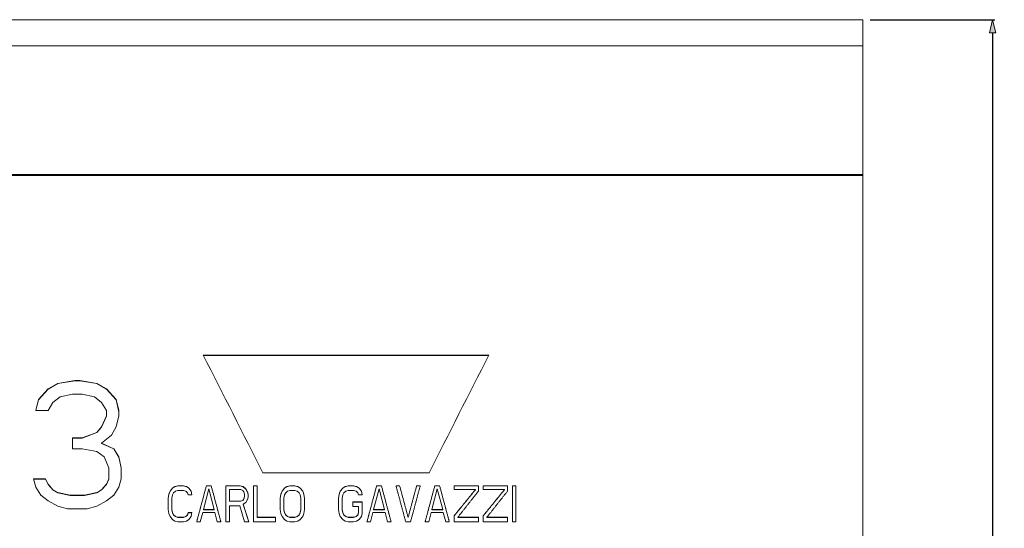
# Model space of a CAD drawing. Header units: inches. Extents: x 0 to 841, y 0 to 594.
# Tile 72 of 129: x 442 to 518, y 321 to 360. Entities that reach past the tile are written whole.
import ezdxf

# ---------------------------------------------------------------- set-up
doc = ezdxf.new("R2010")
doc.units = ezdxf.units.IN
doc.header["$LTSCALE"] = 46.255
doc.header["$MEASUREMENT"] = 0
doc.header["$PDMODE"] = 3
doc.header["$PDSIZE"] = 0.3125
doc.layers.get('0').update_dxf_attribs({"lineweight": 0})
doc.styles.get("Standard").update_dxf_attribs({"font": 'trium.ttf.shx'})
doc.dimstyles.new('DIMSTYLE_1', dxfattribs={"dimtxt": 2.2, "dimasz": 1, "dimexe": 0.18, "dimexo": 0.0625, "dimgap": 0.09, "dimtad": 1, "dimzin": 0, "dimdsep": 46, "dimtxsty": 'Standard', "dimblk": '_ARROW_FILLED', "dimcen": 0.09, "dimadec": 0, "dimazin": 0, "dimtp": 0.01, "dimtfac": 1, "dimtdec": 4, "dimtix": 1, "dimtmove": 0, "dimatfit": 3, "dimfxl": 1, "dimtolj": 1, "dimtzin": 0, "dimarcsym": 0})

# ---------------------------------------------------------------- blocks, each defined once
blk = doc.blocks.new('_ARROW_FILLED')
at = {"linetype": 'ByBlock'}
blk.add_hatch(color=0, dxfattribs=at).paths.add_polyline_path([(0, 0), (-1, 0.25), (-1, -0.25)], flags=0)
at = {"color": 0, "linetype": 'ByBlock'}
blk.add_lwpolyline([(0, 0), (-1, 0.25), (-1, -0.25), (-1, -0.25)], close=True, dxfattribs=at)
blk = doc.blocks.new('*D7')
at = {"color": 0, "lineweight": -2}
for p, q in [((507.508, 359.801), (517.125, 359.801)), ((516.945, 358.801), (516.945, 300.92)), ((516.945, 236.801), (516.945, 290.159)), ((507.508, 235.801), (517.125, 235.801))]:
    blk.add_line(p, q, dxfattribs=at)
at = {"layer": 'Defpoints', "color": 0}
for p in [(507.445, 359.801), (507.445, 235.801), (516.945, 235.801)]:
    blk.add_point(p, dxfattribs=at)
at = {"color": 0, "lineweight": -2}
for p, rotation in [((516.945, 359.801), 90), ((516.945, 235.801), 270)]:
    blk.add_blockref('_ARROW_FILLED', p, dxfattribs=dict(at, rotation=rotation))
at = {"color": 0, "insert": (516.429, 295.54), "char_height": 2.2, "attachment_point": 5, "rotation": 90}
blk.add_mtext('\\A1;124.00', dxfattribs=at)

msp = doc.modelspace()

# ---------------------------------------------------------------- linework, layer by layer
at = {"color": 7, "linetype": 'Continuous'}
for p, q in [((331.9454, 359.8013), (506.9454, 359.8013)), ((506.9454, 235.8013), (506.9454, 359.8013)), ((506.9454, 357.8013), (331.9454, 357.8013)), ((478.1404, 333.9804), (456.1404, 333.9804)), ((478.1303, 333.9606), (456.1505, 333.9606)), ((444.9454, 331.8066), (444.1954, 331.388)), ((444.9454, 331.788), (444.1954, 331.3696)), ((446.2579, 332.0159), (444.9454, 331.8066)), ((446.2579, 331.9971), (444.9454, 331.788)), ((444.9454, 331.8066), (444.9454, 331.788)), ((446.2579, 332.0159), (446.2579, 331.9971)), ((446.6329, 332.0159), (446.2579, 332.0159)), ((446.6329, 331.9971), (446.2579, 331.9971)), ((446.6329, 332.0159), (446.6329, 331.9971)), ((447.9454, 331.8066), (446.6329, 332.0159)), ((447.9454, 331.788), (446.6329, 331.9971)), ((447.9454, 331.8066), (447.9454, 331.788)), ((448.6954, 331.388), (447.9454, 331.8066)), ((448.6954, 331.3696), (447.9454, 331.788)), ((444.1954, 331.388), (443.4454, 330.5502)), ((444.1954, 331.3696), (443.4454, 330.5322)), ((444.1954, 331.388), (444.1954, 331.3696)), ((444.5704, 330.3406), (445.1329, 330.7597)), ((445.1329, 330.7597), (446.0704, 330.9692)), ((446.0704, 330.9692), (446.8204, 330.9692)), ((446.8204, 330.9692), (447.7579, 330.7597)), ((447.7579, 330.7597), (448.3204, 330.3406)), ((448.6954, 331.388), (448.6954, 331.3696)), ((449.4454, 330.5502), (448.6954, 331.388)), ((449.4454, 330.5322), (448.6954, 331.3696)), ((443.4454, 330.5502), (443.2579, 329.7117)), ((443.4454, 330.5322), (443.2616, 329.7108)), ((443.4454, 330.5502), (443.4454, 330.5322)), ((444.1954, 329.7117), (444.5704, 330.3406)), ((448.3204, 330.3406), (448.6954, 329.7117)), ((449.4454, 330.5502), (449.4454, 330.5322)), ((449.6329, 329.7117), (449.4454, 330.5502)), ((449.6292, 329.7108), (449.4454, 330.5322)), ((443.2579, 329.7117), (444.1954, 329.7117)), ((448.6954, 329.2922), (448.3204, 328.4526)), ((448.6954, 329.2749), (448.3204, 328.4358)), ((448.6954, 329.7117), (448.6954, 329.2749)), ((449.4454, 328.4526), (449.6329, 329.2922)), ((449.6329, 329.6942), (449.6292, 329.7108)), ((449.6329, 329.2922), (449.6329, 329.7117)), ((448.3204, 328.4526), (447.9454, 328.0326)), ((448.3204, 328.4358), (447.9454, 328.016)), ((448.3204, 328.4526), (448.3204, 328.4358)), ((449.0704, 327.8225), (449.4454, 328.4526)), ((446.0704, 327.6124), (446.0704, 326.7715)), ((446.8204, 327.6124), (446.0704, 327.6124)), ((447.9454, 328.0326), (446.8204, 327.6124)), ((447.9454, 328.016), (446.8204, 327.596)), ((446.8204, 327.6124), (446.8204, 327.596)), ((447.9454, 328.0326), (447.9454, 328.016)), ((448.3204, 327.192), (449.0704, 327.8225)), ((446.8204, 327.596), (446.0704, 327.596)), ((448.3204, 327.192), (448.3204, 327.1759)), ((449.2579, 326.7715), (448.3204, 327.192)), ((449.2579, 326.7556), (448.3204, 327.1759)), ((446.0704, 326.7715), (446.8204, 326.7715)), ((446.8204, 326.7715), (447.9454, 326.5612)), ((447.9454, 326.5612), (448.5079, 326.1404)), ((448.5079, 326.1404), (448.8829, 325.2985)), ((449.2579, 326.7715), (449.2579, 326.7556)), ((449.6329, 326.1404), (449.2579, 326.7715)), ((449.6329, 326.1249), (449.2579, 326.7556)), ((449.6329, 326.1404), (449.6329, 326.1249)), ((449.8204, 325.2985), (449.6329, 326.1404)), ((449.8172, 325.2978), (449.6329, 326.1249)), ((448.8829, 325.2985), (448.8829, 324.4413)), ((449.8204, 325.2834), (449.8172, 325.2978)), ((449.8204, 324.4559), (449.8204, 325.2985)), ((460.7404, 324.911), (473.5404, 324.911)), ((444.0079, 324.4559), (443.0704, 324.4559)), ((443.0704, 324.4559), (443.2579, 323.8236)), ((444.0079, 324.4413), (443.0747, 324.4413)), ((443.2579, 323.8236), (443.6329, 323.191)), ((444.0079, 324.4559), (444.0079, 324.4413)), ((444.1954, 324.0344), (444.0079, 324.4559)), ((444.1954, 324.02), (444.0079, 324.4413)), ((444.1954, 324.0344), (444.1954, 324.02)), ((444.5704, 323.6128), (444.1954, 324.0344)), ((444.5704, 323.5986), (444.1954, 324.02)), ((448.6954, 324.0344), (448.3204, 323.6128)), ((448.6954, 324.02), (448.3204, 323.5986)), ((448.8829, 324.4559), (448.6954, 324.0344)), ((448.8829, 324.4413), (448.6954, 324.02)), ((448.6954, 324.0344), (448.6954, 324.02)), ((449.2579, 323.191), (449.6329, 323.8236)), ((449.6329, 323.8236), (449.8204, 324.4559)), ((453.9587, 323.8615), (453.7721, 323.7435)), ((453.9587, 323.8472), (453.7721, 323.7293)), ((454.1921, 323.9206), (453.9587, 323.8615)), ((454.1921, 323.9062), (453.9587, 323.8472)), ((453.9587, 323.8615), (453.9587, 323.8472)), ((454.6121, 323.9206), (454.1921, 323.9206)), ((454.1921, 323.9206), (454.1921, 323.9062)), ((454.6121, 323.9062), (454.1921, 323.9062)), ((454.6121, 323.9206), (454.6121, 323.9062)), ((454.8454, 323.8615), (454.6121, 323.9206)), ((454.8454, 323.8472), (454.6121, 323.9062)), ((454.8454, 323.8615), (454.8454, 323.8472)), ((455.0321, 323.7435), (454.8454, 323.8615)), ((455.0321, 323.7293), (454.8454, 323.8472)), ((456.7587, 323.9206), (456.3854, 323.9206)), ((456.3854, 323.9206), (456.3854, 323.9062)), ((456.7587, 323.9062), (456.3854, 323.9062)), ((456.7587, 323.9206), (456.7587, 323.9062)), ((458.9987, 323.9206), (457.8787, 323.9206)), ((457.8787, 323.9206), (457.8787, 321.1434)), ((458.9987, 323.9062), (457.8787, 323.9062)), ((458.9987, 323.9206), (458.9987, 323.9062)), ((459.2321, 323.8615), (458.9987, 323.9206)), ((459.2321, 323.8472), (458.9987, 323.9062)), ((459.2321, 323.8615), (459.2321, 323.8472)), ((459.4187, 323.6844), (459.2321, 323.8615)), ((459.4187, 323.6702), (459.2321, 323.8472)), ((460.3054, 323.9206), (460.0254, 323.9206)), ((460.0254, 323.9206), (460.0254, 321.1434)), ((460.3054, 323.9062), (460.0254, 323.9062)), ((460.3054, 321.4852), (460.3054, 323.9206)), ((462.5921, 323.8615), (462.4054, 323.7435)), ((462.5921, 323.8472), (462.4054, 323.7293)), ((462.8254, 323.9206), (462.5921, 323.8615)), ((462.8254, 323.9062), (462.5921, 323.8472)), ((462.5921, 323.8615), (462.5921, 323.8472)), ((463.1987, 323.9206), (462.8254, 323.9206)), ((462.8254, 323.9206), (462.8254, 323.9062)), ((463.1987, 323.9062), (462.8254, 323.9062)), ((463.1987, 323.9206), (463.1987, 323.9062)), ((463.4321, 323.8615), (463.1987, 323.9206)), ((463.4321, 323.8472), (463.1987, 323.9062)), ((463.4321, 323.8615), (463.4321, 323.8472)), ((463.6187, 323.7435), (463.4321, 323.8615)), ((463.6187, 323.7293), (463.4321, 323.8472)), ((467.0721, 323.8615), (466.8854, 323.7435)), ((467.0721, 323.8472), (466.8854, 323.7293)), ((467.3054, 323.9206), (467.0721, 323.8615)), ((467.3054, 323.9062), (467.0721, 323.8472)), ((467.0721, 323.8615), (467.0721, 323.8472)), ((467.7254, 323.9206), (467.3054, 323.9206)), ((467.3054, 323.9206), (467.3054, 323.9062)), ((467.7254, 323.9062), (467.3054, 323.9062)), ((467.9587, 323.8615), (467.7254, 323.9206)), ((467.7254, 323.9206), (467.7254, 323.9062)), ((467.9587, 323.8472), (467.7254, 323.9062)), ((467.9587, 323.8615), (467.9587, 323.8472)), ((468.1454, 323.7435), (467.9587, 323.8615)), ((468.1454, 323.7293), (467.9587, 323.8472)), ((469.8721, 323.9206), (469.4987, 323.9206)), ((469.4987, 323.9206), (469.4987, 323.9062)), ((469.8721, 323.9062), (469.4987, 323.9062)), ((469.8721, 323.9206), (469.8721, 323.9062)), ((471.2721, 323.9206), (470.9921, 323.9206)), ((471.2721, 323.9062), (470.9959, 323.9062)), ((471.2721, 323.9206), (471.2721, 323.9062)), ((472.8587, 323.9206), (472.5787, 323.9206)), ((472.5787, 323.9206), (472.5787, 323.9062)), ((472.8549, 323.9062), (472.5787, 323.9062)), ((474.3521, 323.9206), (473.9787, 323.9206)), ((473.9787, 323.9206), (473.9787, 323.9062)), ((474.3521, 323.9062), (473.9787, 323.9062)), ((474.3521, 323.9206), (474.3521, 323.9062)), ((477.3387, 323.9206), (475.4721, 323.9206)), ((475.4721, 323.9206), (475.4721, 323.6256)), ((477.3387, 323.9062), (475.4721, 323.9062)), ((477.3387, 323.5073), (477.3387, 323.9206)), ((479.5787, 323.9206), (477.7121, 323.9206)), ((477.7121, 323.9206), (477.7121, 323.6256)), ((479.5787, 323.9062), (477.7121, 323.9062)), ((479.5787, 323.5073), (479.5787, 323.9206)), ((480.2321, 323.9206), (479.9521, 323.9206)), ((479.9521, 323.9206), (479.9521, 321.1434)), ((480.2321, 323.9062), (479.9521, 323.9062)), ((480.2321, 321.1434), (480.2321, 323.9206)), ((443.6329, 323.191), (444.1954, 322.769)), ((444.5704, 323.6128), (444.5704, 323.5986)), ((444.9454, 323.4019), (444.5704, 323.6128)), ((444.9454, 323.3878), (444.5704, 323.5986)), ((444.9454, 323.4019), (444.9454, 323.3878)), ((445.8829, 323.191), (444.9454, 323.4019)), ((445.8829, 323.177), (444.9454, 323.3878)), ((445.8829, 323.191), (445.8829, 323.177)), ((447.0079, 323.191), (445.8829, 323.191)), ((447.0079, 323.177), (445.8829, 323.177)), ((447.9454, 323.4019), (447.0079, 323.191)), ((447.9454, 323.3878), (447.0079, 323.177)), ((447.0079, 323.191), (447.0079, 323.177)), ((448.3204, 323.6128), (447.9454, 323.4019)), ((448.3204, 323.5986), (447.9454, 323.3878)), ((447.9454, 323.4019), (447.9454, 323.3878)), ((448.3204, 323.6128), (448.3204, 323.5986)), ((448.6954, 322.769), (449.2579, 323.191)), ((453.4921, 323.2711), (453.4454, 322.9758)), ((453.4921, 323.2571), (453.4475, 322.9755)), ((453.5854, 323.5073), (453.4921, 323.2711)), ((453.5854, 323.4932), (453.4921, 323.2571)), ((453.4921, 323.2711), (453.4921, 323.2571)), ((453.7721, 323.7435), (453.5854, 323.5073)), ((453.7721, 323.7293), (453.5854, 323.4932)), ((453.5854, 323.5073), (453.5854, 323.4932)), ((453.7254, 322.9758), (453.7721, 323.2121)), ((453.7721, 323.7435), (453.7721, 323.7293)), ((453.7721, 323.2121), (453.8654, 323.3892)), ((453.8654, 323.3892), (454.0054, 323.5073)), ((454.0054, 323.5073), (454.1921, 323.5664)), ((454.1921, 323.5664), (454.6121, 323.5664)), ((454.6121, 323.5664), (454.7987, 323.5073)), ((454.7987, 323.5073), (454.9387, 323.3892)), ((454.9387, 323.3892), (454.9854, 323.2121)), ((454.9854, 323.2121), (455.2654, 323.2121)), ((455.0321, 323.7435), (455.0321, 323.7293)), ((455.2187, 323.5073), (455.0321, 323.7435)), ((455.2187, 323.4932), (455.0321, 323.7293)), ((455.2187, 323.5073), (455.2187, 323.4932)), ((455.2654, 323.2121), (455.2187, 323.5073)), ((455.2633, 323.2117), (455.2187, 323.4932)), ((456.1521, 322.0895), (456.5721, 323.6844)), ((456.5721, 323.6844), (456.9921, 322.0895)), ((458.1587, 323.6254), (459.0454, 323.6254)), ((458.1587, 322.7258), (458.1587, 323.6254)), ((459.0454, 323.6254), (459.1854, 323.5664)), ((459.1854, 323.5664), (459.2787, 323.4483)), ((459.2787, 323.4483), (459.3254, 323.2711)), ((459.3254, 323.0939), (459.2787, 322.9167)), ((459.3254, 323.0801), (459.2787, 322.903)), ((459.3254, 323.2711), (459.3254, 323.0801)), ((459.4187, 323.6844), (459.4187, 323.6702)), ((459.5587, 323.4483), (459.4187, 323.6844)), ((459.5587, 323.4342), (459.4187, 323.6702)), ((459.5587, 323.4483), (459.5587, 323.4342)), ((459.6054, 323.2711), (459.5587, 323.4483)), ((459.6054, 323.2571), (459.5587, 323.4342)), ((459.6054, 323.0349), (459.6054, 323.271)), ((462.1254, 323.2711), (462.0787, 322.9758)), ((462.1254, 323.2571), (462.0809, 322.9755)), ((462.2187, 323.5073), (462.1254, 323.2711)), ((462.2187, 323.4932), (462.1254, 323.2571)), ((462.1254, 323.2711), (462.1254, 323.2571)), ((462.4054, 323.7435), (462.2187, 323.5073)), ((462.4054, 323.7293), (462.2187, 323.4932)), ((462.2187, 323.5073), (462.2187, 323.4932)), ((462.3587, 322.9758), (462.4054, 323.2121)), ((462.4054, 323.7435), (462.4054, 323.7293)), ((462.4054, 323.2121), (462.4987, 323.3892)), ((462.4987, 323.3892), (462.6387, 323.5073)), ((462.6387, 323.5073), (462.8254, 323.5664)), ((462.8254, 323.5664), (463.1987, 323.5664)), ((463.1987, 323.5664), (463.3854, 323.5073)), ((463.3854, 323.5073), (463.5254, 323.3892)), ((463.5254, 323.3892), (463.6187, 323.2121)), ((463.6187, 323.7435), (463.6187, 323.7293)), ((463.8054, 323.5073), (463.6187, 323.7435)), ((463.8054, 323.4932), (463.6187, 323.7293)), ((463.6187, 323.2121), (463.6654, 322.9758)), ((463.8054, 323.5073), (463.8054, 323.4932)), ((463.8987, 323.2711), (463.8054, 323.5073)), ((463.8987, 323.2571), (463.8054, 323.4932)), ((463.8987, 323.2711), (463.8987, 323.2571)), ((463.9454, 322.9758), (463.8987, 323.2711)), ((463.9454, 322.962), (463.8987, 323.2571)), ((466.6054, 323.2711), (466.5587, 322.9758)), ((466.6054, 323.2571), (466.5609, 322.9755)), ((466.6987, 323.5073), (466.6054, 323.2711)), ((466.6987, 323.4932), (466.6054, 323.2571)), ((466.6054, 323.2711), (466.6054, 323.2571)), ((466.8854, 323.7435), (466.6987, 323.5073)), ((466.8854, 323.7293), (466.6987, 323.4932)), ((466.6987, 323.5073), (466.6987, 323.4932)), ((466.8387, 322.9758), (466.8854, 323.2121)), ((466.8854, 323.7435), (466.8854, 323.7293)), ((466.8854, 323.2121), (466.9787, 323.3892)), ((466.9787, 323.3892), (467.1187, 323.5073)), ((467.1187, 323.5073), (467.3054, 323.5664)), ((467.3054, 323.5664), (467.7254, 323.5664)), ((467.7254, 323.5664), (467.9121, 323.5073)), ((467.9121, 323.5073), (468.0521, 323.3892)), ((468.0521, 323.3892), (468.0987, 323.2121)), ((468.0987, 323.2121), (468.3787, 323.2121)), ((468.1454, 323.7435), (468.1454, 323.7293)), ((468.3321, 323.5073), (468.1454, 323.7435)), ((468.3321, 323.4932), (468.1454, 323.7293)), ((468.3321, 323.5073), (468.3321, 323.4932)), ((468.3787, 323.2121), (468.3321, 323.5073)), ((468.3766, 323.2117), (468.3321, 323.4932)), ((469.2654, 322.0895), (469.6854, 323.6844)), ((469.6854, 323.6844), (470.1054, 322.0895)), ((473.7454, 322.0895), (474.1654, 323.6844)), ((474.1654, 323.6844), (474.5854, 322.0895)), ((475.4721, 323.6254), (477.1054, 323.6254)), ((477.1054, 323.6254), (477.1054, 323.6112)), ((477.7121, 323.6254), (479.3454, 323.6254)), ((479.3454, 323.6254), (479.3454, 323.6112)), ((444.1954, 322.769), (444.9454, 322.347)), ((444.9454, 322.347), (445.6954, 322.1359)), ((447.1954, 322.1359), (447.9454, 322.347)), ((447.9454, 322.347), (448.6954, 322.769)), ((453.4454, 322.9758), (453.4454, 322.0895)), ((453.7254, 322.0761), (453.7254, 322.9758)), ((459.0454, 322.7395), (458.1587, 322.7395)), ((459.0454, 322.7258), (458.1587, 322.7258)), ((458.1587, 322.385), (458.9521, 322.385)), ((458.1587, 321.1434), (458.1587, 322.385)), ((458.9521, 322.385), (459.3254, 321.1434)), ((459.1854, 322.7986), (459.0454, 322.7395)), ((459.1854, 322.7849), (459.0454, 322.7258)), ((459.0454, 322.7395), (459.0454, 322.7258)), ((459.2787, 322.9167), (459.1854, 322.7986)), ((459.2787, 322.903), (459.1854, 322.7849)), ((459.1854, 322.7986), (459.1854, 322.7849)), ((459.2321, 322.5032), (459.4187, 322.6213)), ((459.2321, 322.5032), (459.2321, 322.4896)), ((459.6521, 321.1434), (459.2321, 322.5032)), ((459.6481, 321.1434), (459.2321, 322.4896)), ((459.2787, 322.9167), (459.2787, 322.903)), ((459.4187, 322.6213), (459.5587, 322.8577)), ((459.5587, 322.8577), (459.6054, 323.0349)), ((462.0787, 322.9758), (462.0787, 322.0895)), ((462.3587, 322.0761), (462.3587, 322.9758)), ((463.6654, 322.9758), (463.6654, 322.0761)), ((463.9454, 322.0895), (463.9454, 322.9758)), ((466.5587, 322.9758), (466.5587, 322.0895)), ((466.8387, 322.0761), (466.8387, 322.9758)), ((468.3787, 322.6804), (467.6787, 322.6804)), ((467.6787, 322.6804), (467.6787, 322.3261)), ((468.3787, 322.6668), (467.6787, 322.6668)), ((467.6787, 322.3259), (468.0987, 322.3259)), ((468.0987, 322.3259), (468.0987, 321.8398)), ((468.3787, 321.7939), (468.3787, 322.6804)), ((445.6954, 322.1359), (447.1954, 322.1359)), ((453.4454, 322.0895), (453.4921, 321.7939)), ((453.4921, 321.7939), (453.5854, 321.5574)), ((453.5854, 321.5574), (453.7721, 321.3208)), ((453.7721, 321.853), (453.7254, 322.0895)), ((453.7721, 321.8398), (453.7254, 322.0761)), ((453.7721, 321.853), (453.7721, 321.8398)), ((453.8654, 321.6756), (453.7721, 321.853)), ((453.8654, 321.6625), (453.7721, 321.8398)), ((453.8654, 321.6756), (453.8654, 321.6625)), ((454.0054, 321.5574), (453.8654, 321.6756)), ((454.0054, 321.5443), (453.8654, 321.6625)), ((454.0054, 321.5574), (454.0054, 321.5443)), ((454.1921, 321.4982), (454.0054, 321.5574)), ((454.1921, 321.4852), (454.0054, 321.5443)), ((454.7987, 321.5574), (454.6121, 321.4982)), ((454.7987, 321.5443), (454.6121, 321.4852)), ((454.9387, 321.6756), (454.7987, 321.5574)), ((454.9387, 321.6625), (454.7987, 321.5443)), ((454.7987, 321.5574), (454.7987, 321.5443)), ((454.9854, 321.853), (454.9387, 321.6756)), ((454.9854, 321.8398), (454.9387, 321.6625)), ((454.9387, 321.6756), (454.9387, 321.6625)), ((455.2654, 321.853), (454.9854, 321.853)), ((454.9854, 321.853), (454.9854, 321.8398)), ((455.2633, 321.8398), (454.9854, 321.8398)), ((455.0321, 321.3208), (455.2187, 321.5574)), ((455.2187, 321.5574), (455.2654, 321.853)), ((455.9187, 321.1434), (456.1054, 321.853)), ((456.1054, 321.853), (457.0387, 321.853)), ((456.9921, 322.0895), (456.1521, 322.0895)), ((456.1521, 322.0895), (456.1521, 322.0761)), ((456.9921, 322.0761), (456.1521, 322.0761)), ((456.9921, 322.0895), (456.9921, 322.0761)), ((457.0387, 321.853), (457.2254, 321.1434)), ((462.0787, 322.0895), (462.1254, 321.7939)), ((462.1254, 321.7939), (462.2187, 321.5574)), ((462.2187, 321.5574), (462.4054, 321.3208)), ((462.4054, 321.853), (462.3587, 322.0895)), ((462.4054, 321.8398), (462.3587, 322.0761)), ((462.4054, 321.853), (462.4054, 321.8398)), ((462.4987, 321.6756), (462.4054, 321.853)), ((462.4987, 321.6625), (462.4054, 321.8398)), ((462.4987, 321.6756), (462.4987, 321.6625)), ((462.6387, 321.5574), (462.4987, 321.6756)), ((462.6387, 321.5443), (462.4987, 321.6625)), ((462.6387, 321.5574), (462.6387, 321.5443)), ((462.8254, 321.4982), (462.6387, 321.5574)), ((462.8254, 321.4852), (462.6387, 321.5443)), ((463.3854, 321.5574), (463.1987, 321.4982)), ((463.3854, 321.5443), (463.1987, 321.4852)), ((463.5254, 321.6756), (463.3854, 321.5574)), ((463.5254, 321.6625), (463.3854, 321.5443)), ((463.3854, 321.5574), (463.3854, 321.5443)), ((463.6187, 321.853), (463.5254, 321.6756)), ((463.6187, 321.8398), (463.5254, 321.6625)), ((463.5254, 321.6756), (463.5254, 321.6625)), ((463.6654, 322.0895), (463.6187, 321.853)), ((463.6654, 322.0761), (463.6187, 321.8398)), ((463.6187, 321.853), (463.6187, 321.8398)), ((463.6187, 321.3208), (463.8054, 321.5574)), ((463.8054, 321.5574), (463.8987, 321.7939)), ((463.8987, 321.7939), (463.9454, 322.0895)), ((466.5587, 322.0895), (466.6054, 321.7939)), ((466.6054, 321.7939), (466.6987, 321.5574)), ((466.6987, 321.5574), (466.8854, 321.3208)), ((466.8854, 321.853), (466.8387, 322.0895)), ((466.8854, 321.8398), (466.8387, 322.0761)), ((466.8854, 321.853), (466.8854, 321.8398)), ((466.9787, 321.6756), (466.8854, 321.853)), ((466.9787, 321.6625), (466.8854, 321.8398)), ((466.9787, 321.6756), (466.9787, 321.6625)), ((467.1187, 321.5574), (466.9787, 321.6756)), ((467.1187, 321.5443), (466.9787, 321.6625)), ((467.3054, 321.4982), (467.1187, 321.5574)), ((467.1187, 321.5574), (467.1187, 321.5443)), ((467.3054, 321.4852), (467.1187, 321.5443)), ((467.9121, 321.5574), (467.7254, 321.4982)), ((467.9121, 321.5443), (467.7254, 321.4852)), ((468.0521, 321.6756), (467.9121, 321.5574)), ((468.0521, 321.6625), (467.9121, 321.5443)), ((467.9121, 321.5574), (467.9121, 321.5443)), ((468.0987, 321.853), (468.0521, 321.6756)), ((468.0987, 321.8398), (468.0521, 321.6625)), ((468.0521, 321.6756), (468.0521, 321.6625)), ((468.1454, 321.3208), (468.3321, 321.5574)), ((468.3321, 321.5574), (468.3787, 321.7939)), ((469.0321, 321.1434), (469.2187, 321.853)), ((469.2187, 321.853), (470.1521, 321.853)), ((470.1054, 322.0895), (469.2654, 322.0895)), ((469.2654, 322.0895), (469.2654, 322.0761)), ((470.1054, 322.0761), (469.2654, 322.0761)), ((470.1054, 322.0895), (470.1054, 322.0761)), ((470.1521, 321.853), (470.3387, 321.1434)), ((473.5121, 321.1434), (473.6987, 321.853)), ((473.6987, 321.853), (474.6321, 321.853)), ((474.5854, 322.0895), (473.7454, 322.0895)), ((473.7454, 322.0895), (473.7454, 322.0761)), ((474.5854, 322.0761), (473.7454, 322.0761)), ((474.5854, 322.0895), (474.5854, 322.0761)), ((474.6321, 321.853), (474.8187, 321.1434)), ((475.4721, 321.6165), (475.4721, 321.1434)), ((475.4785, 321.6113), (475.4721, 321.6034)), ((477.7121, 321.6165), (477.7121, 321.1434)), ((477.7185, 321.6113), (477.7121, 321.6034)), ((453.7721, 321.3208), (453.9587, 321.2025)), ((453.9587, 321.2025), (454.1921, 321.1434)), ((454.6121, 321.4982), (454.1921, 321.4982)), ((454.1921, 321.4982), (454.1921, 321.4852)), ((454.6121, 321.4852), (454.1921, 321.4852)), ((454.1921, 321.1434), (454.6121, 321.1434)), ((454.6121, 321.4982), (454.6121, 321.4852)), ((454.6121, 321.1434), (454.8454, 321.2025)), ((454.8454, 321.2025), (455.0321, 321.3208)), ((455.6387, 321.1434), (455.9187, 321.1434)), ((457.2254, 321.1434), (457.5054, 321.1434)), ((457.8787, 321.1434), (458.1587, 321.1434)), ((459.3254, 321.1434), (459.6521, 321.1434)), ((460.0254, 321.1434), (461.7054, 321.1434)), ((461.7054, 321.4982), (460.3054, 321.4982)), ((461.7054, 321.4852), (460.3054, 321.4852)), ((461.7054, 321.1434), (461.7054, 321.498)), ((462.4054, 321.3208), (462.5921, 321.2025)), ((462.5921, 321.2025), (462.8254, 321.1434)), ((463.1987, 321.4982), (462.8254, 321.4982)), ((462.8254, 321.4982), (462.8254, 321.4852)), ((463.1987, 321.4852), (462.8254, 321.4852)), ((462.8254, 321.1434), (463.1987, 321.1434)), ((463.1987, 321.4982), (463.1987, 321.4852)), ((463.1987, 321.1434), (463.4321, 321.2025)), ((463.4321, 321.2025), (463.6187, 321.3208)), ((466.8854, 321.3208), (467.0721, 321.2025)), ((467.0721, 321.2025), (467.3054, 321.1434)), ((467.7254, 321.4982), (467.3054, 321.4982)), ((467.3054, 321.4982), (467.3054, 321.4852)), ((467.7254, 321.4852), (467.3054, 321.4852)), ((467.3054, 321.1434), (467.7254, 321.1434)), ((467.7254, 321.4982), (467.7254, 321.4852)), ((467.7254, 321.1434), (467.9587, 321.2025)), ((467.9587, 321.2025), (468.1454, 321.3208)), ((468.7521, 321.1434), (469.0321, 321.1434)), ((470.3387, 321.1434), (470.6187, 321.1434)), ((471.7387, 321.1434), (472.1121, 321.1434)), ((471.9254, 321.4982), (471.9254, 321.4852)), ((473.2321, 321.1434), (473.5121, 321.1434)), ((474.8187, 321.1434), (475.0987, 321.1434)), ((475.4721, 321.1434), (477.3387, 321.1434)), ((477.3387, 321.4982), (475.7521, 321.4982)), ((475.7521, 321.4982), (475.7521, 321.4852)), ((477.3387, 321.4852), (475.7521, 321.4852)), ((477.3387, 321.1434), (477.3387, 321.498)), ((477.7121, 321.1434), (479.5787, 321.1434)), ((479.5787, 321.4982), (477.9921, 321.4982)), ((477.9921, 321.4982), (477.9921, 321.4852)), ((479.5787, 321.4852), (477.9921, 321.4852)), ((479.5787, 321.1434), (479.5787, 321.498)), ((479.9521, 321.1434), (480.2321, 321.1434))]:
    msp.add_line(p, q, dxfattribs=at)
at = {"color": 9, "linetype": 'Continuous'}
for p, q in [((506.9454, 347.8853), (331.9454, 347.8853)), ((506.9454, 347.803), (331.9454, 347.803))]:
    msp.add_line(p, q, dxfattribs=at)
at = {"color": 7, "linetype": 'Continuous'}
for points in [[(456.3854, 323.9206), (456.3688, 323.8589), (456.3522, 323.7972), (456.3356, 323.7355), (456.319, 323.6739), (456.3024, 323.6122), (456.2858, 323.5505), (456.2692, 323.4888), (456.2526, 323.4271), (456.236, 323.3654), (456.2194, 323.3037), (456.2028, 323.242), (456.1862, 323.1803), (456.1696, 323.1186), (456.153, 323.0569), (456.1364, 322.9952), (456.1199, 322.9335), (456.1033, 322.8718), (456.0867, 322.8101), (456.0701, 322.7484), (456.0535, 322.6867), (456.0369, 322.625), (456.0203, 322.5633), (456.0037, 322.5016), (455.9871, 322.4398), (455.9705, 322.3781), (455.9539, 322.3164), (455.9373, 322.2547), (455.9207, 322.193), (455.9041, 322.1312), (455.8876, 322.0695), (455.871, 322.0078), (455.8544, 321.946), (455.8378, 321.8843), (455.8212, 321.8226), (455.8046, 321.7608), (455.788, 321.6991), (455.7714, 321.6374), (455.7548, 321.5756), (455.7383, 321.5139), (455.7217, 321.4521), (455.7051, 321.3904), (455.6885, 321.3286), (455.6719, 321.2669), (455.6553, 321.2051), (455.6387, 321.1434)], [(456.3854, 323.9062), (456.3688, 323.8446), (456.3522, 323.783), (456.3356, 323.7213), (456.319, 323.6597), (456.3024, 323.5981), (456.2858, 323.5364), (456.2692, 323.4748), (456.2526, 323.4132), (456.2361, 323.3516), (456.2195, 323.2899), (456.2029, 323.2283), (456.1863, 323.1668), (456.1698, 323.1052), (456.1532, 323.0436), (456.1366, 322.9821), (456.1201, 322.9205), (456.1035, 322.859), (456.087, 322.7975), (456.0704, 322.7361), (456.0539, 322.6746), (456.0374, 322.6131), (456.0208, 322.5517), (456.0043, 322.4902), (455.9878, 322.4288), (455.9713, 322.3674), (455.9547, 322.306), (455.9382, 322.2446), (455.9217, 322.1832), (455.9052, 322.1219), (455.8887, 322.0605), (455.8722, 321.9991), (455.8557, 321.9378), (455.8392, 321.8765), (455.8227, 321.8151), (455.8063, 321.7538), (455.7898, 321.6926), (455.7733, 321.6313), (455.7569, 321.5701), (455.7404, 321.5089), (455.724, 321.4477), (455.7075, 321.3866), (455.6911, 321.3255), (455.6747, 321.2645), (455.6583, 321.2035), (455.6419, 321.1425)], [(457.5054, 321.1434), (457.4888, 321.2051), (457.4722, 321.2669), (457.4556, 321.3286), (457.4391, 321.3904), (457.4225, 321.4521), (457.4059, 321.5139), (457.3893, 321.5756), (457.3727, 321.6374), (457.3561, 321.6991), (457.3395, 321.7608), (457.3229, 321.8226), (457.3063, 321.8843), (457.2898, 321.946), (457.2732, 322.0078), (457.2566, 322.0695), (457.24, 322.1312), (457.2234, 322.193), (457.2068, 322.2547), (457.1902, 322.3164), (457.1736, 322.3781), (457.157, 322.4398), (457.1404, 322.5016), (457.1239, 322.5633), (457.1073, 322.625), (457.0907, 322.6867), (457.0741, 322.7484), (457.0575, 322.8101), (457.0409, 322.8718), (457.0243, 322.9335), (457.0077, 322.9952), (456.9911, 323.0569), (456.9745, 323.1186), (456.9579, 323.1803), (456.9413, 323.242), (456.9247, 323.3037), (456.9081, 323.3654), (456.8915, 323.4271), (456.8749, 323.4888), (456.8583, 323.5505), (456.8417, 323.6122), (456.8251, 323.6739), (456.8085, 323.7355), (456.7919, 323.7972), (456.7753, 323.8589), (456.7587, 323.9206)], [(457.5022, 321.1425), (457.4858, 321.2035), (457.4694, 321.2645), (457.453, 321.3255), (457.4366, 321.3866), (457.4202, 321.4477), (457.4037, 321.5089), (457.3873, 321.5701), (457.3708, 321.6313), (457.3543, 321.6926), (457.3379, 321.7538), (457.3214, 321.8151), (457.3049, 321.8765), (457.2884, 321.9378), (457.2719, 321.9991), (457.2554, 322.0605), (457.2389, 322.1219), (457.2224, 322.1832), (457.2059, 322.2446), (457.1894, 322.306), (457.1729, 322.3674), (457.1564, 322.4288), (457.1398, 322.4902), (457.1233, 322.5517), (457.1068, 322.6131), (457.0903, 322.6746), (457.0737, 322.7361), (457.0572, 322.7975), (457.0406, 322.859), (457.0241, 322.9205), (457.0075, 322.9821), (456.991, 323.0436), (456.9744, 323.1052), (456.9578, 323.1668), (456.9412, 323.2283), (456.9247, 323.2899), (456.9081, 323.3516), (456.8915, 323.4132), (456.8749, 323.4748), (456.8583, 323.5364), (456.8417, 323.5981), (456.8251, 323.6597), (456.8085, 323.7213), (456.7919, 323.783), (456.7753, 323.8446), (456.7587, 323.9062)], [(469.4987, 323.9206), (469.4821, 323.8589), (469.4655, 323.7972), (469.4489, 323.7355), (469.4323, 323.6739), (469.4157, 323.6122), (469.3991, 323.5505), (469.3826, 323.4888), (469.366, 323.4271), (469.3494, 323.3654), (469.3328, 323.3037), (469.3162, 323.242), (469.2996, 323.1803), (469.283, 323.1186), (469.2664, 323.0569), (469.2498, 322.9952), (469.2332, 322.9335), (469.2166, 322.8718), (469.2, 322.8101), (469.1834, 322.7484), (469.1668, 322.6867), (469.1502, 322.625), (469.1336, 322.5633), (469.117, 322.5016), (469.1004, 322.4398), (469.0838, 322.3781), (469.0673, 322.3164), (469.0507, 322.2547), (469.0341, 322.193), (469.0175, 322.1312), (469.0009, 322.0695), (468.9843, 322.0078), (468.9677, 321.946), (468.9511, 321.8843), (468.9345, 321.8226), (468.9179, 321.7608), (468.9014, 321.6991), (468.8848, 321.6374), (468.8682, 321.5756), (468.8516, 321.5139), (468.835, 321.4521), (468.8184, 321.3904), (468.8018, 321.3286), (468.7852, 321.2669), (468.7687, 321.2051), (468.7521, 321.1434)], [(469.4987, 323.9062), (469.4821, 323.8446), (469.4655, 323.783), (469.4489, 323.7213), (469.4323, 323.6597), (469.4158, 323.5981), (469.3992, 323.5364), (469.3826, 323.4748), (469.366, 323.4132), (469.3494, 323.3516), (469.3328, 323.2899), (469.3162, 323.2283), (469.2997, 323.1668), (469.2831, 323.1052), (469.2665, 323.0436), (469.25, 322.9821), (469.2334, 322.9205), (469.2168, 322.859), (469.2003, 322.7975), (469.1838, 322.7361), (469.1672, 322.6746), (469.1507, 322.6131), (469.1342, 322.5517), (469.1176, 322.4902), (469.1011, 322.4288), (469.0846, 322.3674), (469.0681, 322.306), (469.0516, 322.2446), (469.0351, 322.1832), (469.0186, 322.1219), (469.0021, 322.0605), (468.9856, 321.9991), (468.9691, 321.9378), (468.9526, 321.8765), (468.9361, 321.8151), (468.9196, 321.7538), (468.9031, 321.6926), (468.8867, 321.6313), (468.8702, 321.5701), (468.8537, 321.5089), (468.8373, 321.4477), (468.8209, 321.3866), (468.8045, 321.3255), (468.7881, 321.2645), (468.7717, 321.2035), (468.7553, 321.1425)], [(470.6187, 321.1434), (470.6021, 321.2051), (470.5856, 321.2669), (470.569, 321.3286), (470.5524, 321.3904), (470.5358, 321.4521), (470.5192, 321.5139), (470.5026, 321.5756), (470.486, 321.6374), (470.4694, 321.6991), (470.4529, 321.7608), (470.4363, 321.8226), (470.4197, 321.8843), (470.4031, 321.946), (470.3865, 322.0078), (470.3699, 322.0695), (470.3533, 322.1312), (470.3367, 322.193), (470.3201, 322.2547), (470.3036, 322.3164), (470.287, 322.3781), (470.2704, 322.4398), (470.2538, 322.5016), (470.2372, 322.5633), (470.2206, 322.625), (470.204, 322.6867), (470.1874, 322.7484), (470.1708, 322.8101), (470.1542, 322.8718), (470.1376, 322.9335), (470.121, 322.9952), (470.1044, 323.0569), (470.0878, 323.1186), (470.0712, 323.1803), (470.0546, 323.242), (470.038, 323.3037), (470.0215, 323.3654), (470.0049, 323.4271), (469.9883, 323.4888), (469.9717, 323.5505), (469.9551, 323.6122), (469.9385, 323.6739), (469.9219, 323.7355), (469.9053, 323.7972), (469.8887, 323.8589), (469.8721, 323.9206)], [(470.6155, 321.1425), (470.5991, 321.2035), (470.5828, 321.2645), (470.5663, 321.3255), (470.5499, 321.3866), (470.5335, 321.4477), (470.5171, 321.5089), (470.5006, 321.5701), (470.4841, 321.6313), (470.4677, 321.6926), (470.4512, 321.7538), (470.4347, 321.8151), (470.4182, 321.8765), (470.4017, 321.9378), (470.3853, 321.9991), (470.3688, 322.0605), (470.3523, 322.1219), (470.3357, 322.1832), (470.3192, 322.2446), (470.3027, 322.306), (470.2862, 322.3674), (470.2697, 322.4288), (470.2532, 322.4902), (470.2366, 322.5517), (470.2201, 322.6131), (470.2036, 322.6746), (470.187, 322.7361), (470.1705, 322.7975), (470.154, 322.859), (470.1374, 322.9205), (470.1208, 322.9821), (470.1043, 323.0436), (470.0877, 323.1052), (470.0711, 323.1668), (470.0546, 323.2283), (470.038, 323.2899), (470.0214, 323.3516), (470.0048, 323.4132), (469.9882, 323.4748), (469.9716, 323.5364), (469.9551, 323.5981), (469.9385, 323.6597), (469.9219, 323.7213), (469.9053, 323.783), (469.8887, 323.8446), (469.8721, 323.9062)], [(470.9921, 323.9206), (471.0087, 323.8589), (471.0253, 323.7972), (471.0419, 323.7355), (471.0585, 323.6739), (471.0751, 323.6122), (471.0917, 323.5505), (471.1083, 323.4888), (471.1249, 323.4271), (471.1415, 323.3654), (471.158, 323.3037), (471.1746, 323.242), (471.1912, 323.1803), (471.2078, 323.1186), (471.2244, 323.0569), (471.241, 322.9952), (471.2576, 322.9335), (471.2742, 322.8718), (471.2908, 322.8101), (471.3074, 322.7484), (471.324, 322.6867), (471.3406, 322.625), (471.3572, 322.5633), (471.3738, 322.5016), (471.3904, 322.4398), (471.407, 322.3781), (471.4236, 322.3164), (471.4401, 322.2547), (471.4567, 322.193), (471.4733, 322.1312), (471.4899, 322.0695), (471.5065, 322.0078), (471.5231, 321.946), (471.5397, 321.8843), (471.5563, 321.8226), (471.5729, 321.7608), (471.5894, 321.6991), (471.606, 321.6374), (471.6226, 321.5756), (471.6392, 321.5139), (471.6558, 321.4521), (471.6724, 321.3904), (471.689, 321.3286), (471.7056, 321.2669), (471.7222, 321.2051), (471.7387, 321.1434)], [(471.9254, 321.4982), (471.9109, 321.5521), (471.8964, 321.606), (471.8819, 321.6598), (471.8673, 321.7137), (471.8528, 321.7675), (471.8383, 321.8214), (471.8238, 321.8752), (471.8093, 321.9291), (471.7948, 321.9829), (471.7803, 322.0368), (471.7657, 322.0906), (471.7512, 322.1445), (471.7367, 322.1983), (471.7222, 322.2521), (471.7077, 322.306), (471.6932, 322.3598), (471.6786, 322.4137), (471.6641, 322.4675), (471.6496, 322.5213), (471.6351, 322.5752), (471.6206, 322.629), (471.6061, 322.6828), (471.5915, 322.7367), (471.577, 322.7905), (471.5625, 322.8443), (471.548, 322.8981), (471.5335, 322.952), (471.5189, 323.0058), (471.5044, 323.0596), (471.4899, 323.1134), (471.4754, 323.1672), (471.4609, 323.2211), (471.4463, 323.2749), (471.4318, 323.3287), (471.4173, 323.3825), (471.4028, 323.4363), (471.3883, 323.4901), (471.3737, 323.544), (471.3592, 323.5978), (471.3447, 323.6516), (471.3302, 323.7054), (471.3156, 323.7592), (471.3011, 323.813), (471.2866, 323.8668), (471.2721, 323.9206)], [(471.9254, 321.4852), (471.9109, 321.5391), (471.8964, 321.5929), (471.8819, 321.6467), (471.8673, 321.7005), (471.8528, 321.7544), (471.8383, 321.8082), (471.8238, 321.862), (471.8093, 321.9158), (471.7948, 321.9697), (471.7803, 322.0235), (471.7657, 322.0773), (471.7512, 322.1311), (471.7367, 322.1849), (471.7222, 322.2387), (471.7077, 322.2925), (471.6932, 322.3463), (471.6786, 322.4002), (471.6641, 322.454), (471.6496, 322.5078), (471.6351, 322.5616), (471.6206, 322.6154), (471.6061, 322.6692), (471.5915, 322.723), (471.577, 322.7768), (471.5625, 322.8306), (471.548, 322.8844), (471.5335, 322.9382), (471.5189, 322.992), (471.5044, 323.0458), (471.4899, 323.0995), (471.4754, 323.1533), (471.4609, 323.2071), (471.4463, 323.2609), (471.4318, 323.3147), (471.4173, 323.3685), (471.4028, 323.4223), (471.3883, 323.4761), (471.3737, 323.5298), (471.3592, 323.5836), (471.3447, 323.6374), (471.3302, 323.6912), (471.3156, 323.7449), (471.3011, 323.7987), (471.2866, 323.8525), (471.2721, 323.9062)], [(472.5787, 323.9206), (472.5642, 323.8668), (472.5497, 323.813), (472.5352, 323.7592), (472.5206, 323.7054), (472.5061, 323.6516), (472.4916, 323.5978), (472.4771, 323.544), (472.4626, 323.4901), (472.448, 323.4363), (472.4335, 323.3825), (472.419, 323.3287), (472.4045, 323.2749), (472.3899, 323.2211), (472.3754, 323.1672), (472.3609, 323.1134), (472.3464, 323.0596), (472.3319, 323.0058), (472.3173, 322.952), (472.3028, 322.8981), (472.2883, 322.8443), (472.2738, 322.7905), (472.2593, 322.7367), (472.2448, 322.6828), (472.2302, 322.629), (472.2157, 322.5752), (472.2012, 322.5213), (472.1867, 322.4675), (472.1722, 322.4137), (472.1576, 322.3598), (472.1431, 322.306), (472.1286, 322.2521), (472.1141, 322.1983), (472.0996, 322.1445), (472.0851, 322.0906), (472.0706, 322.0368), (472.056, 321.9829), (472.0415, 321.9291), (472.027, 321.8752), (472.0125, 321.8214), (471.998, 321.7675), (471.9835, 321.7137), (471.9689, 321.6598), (471.9544, 321.606), (471.9399, 321.5521), (471.9254, 321.4982)], [(472.5787, 323.9062), (472.5642, 323.8525), (472.5497, 323.7987), (472.5352, 323.7449), (472.5206, 323.6912), (472.5061, 323.6374), (472.4916, 323.5836), (472.4771, 323.5298), (472.4626, 323.4761), (472.448, 323.4223), (472.4335, 323.3685), (472.419, 323.3147), (472.4045, 323.2609), (472.3899, 323.2071), (472.3754, 323.1533), (472.3609, 323.0995), (472.3464, 323.0458), (472.3319, 322.992), (472.3173, 322.9382), (472.3028, 322.8844), (472.2883, 322.8306), (472.2738, 322.7768), (472.2593, 322.723), (472.2448, 322.6692), (472.2302, 322.6154), (472.2157, 322.5616), (472.2012, 322.5078), (472.1867, 322.454), (472.1722, 322.4002), (472.1576, 322.3463), (472.1431, 322.2925), (472.1286, 322.2387), (472.1141, 322.1849), (472.0996, 322.1311), (472.0851, 322.0773), (472.0706, 322.0235), (472.056, 321.9697), (472.0415, 321.9158), (472.027, 321.862), (472.0125, 321.8082), (471.998, 321.7544), (471.9835, 321.7005), (471.9689, 321.6467), (471.9544, 321.5929), (471.9399, 321.5391), (471.9254, 321.4852)], [(472.1121, 321.1434), (472.1287, 321.2051), (472.1452, 321.2669), (472.1618, 321.3286), (472.1784, 321.3904), (472.195, 321.4521), (472.2116, 321.5139), (472.2282, 321.5756), (472.2448, 321.6374), (472.2614, 321.6991), (472.2779, 321.7608), (472.2945, 321.8226), (472.3111, 321.8843), (472.3277, 321.946), (472.3443, 322.0078), (472.3609, 322.0695), (472.3775, 322.1312), (472.3941, 322.193), (472.4107, 322.2547), (472.4273, 322.3164), (472.4438, 322.3781), (472.4604, 322.4398), (472.477, 322.5016), (472.4936, 322.5633), (472.5102, 322.625), (472.5268, 322.6867), (472.5434, 322.7484), (472.56, 322.8101), (472.5766, 322.8718), (472.5932, 322.9335), (472.6098, 322.9952), (472.6264, 323.0569), (472.643, 323.1186), (472.6596, 323.1803), (472.6762, 323.242), (472.6928, 323.3037), (472.7094, 323.3654), (472.726, 323.4271), (472.7426, 323.4888), (472.7591, 323.5505), (472.7757, 323.6122), (472.7923, 323.6739), (472.8089, 323.7355), (472.8255, 323.7972), (472.8421, 323.8589), (472.8587, 323.9206)], [(473.9787, 323.9206), (473.9621, 323.8589), (473.9455, 323.7972), (473.9289, 323.7355), (473.9123, 323.6739), (473.8957, 323.6122), (473.8791, 323.5505), (473.8626, 323.4888), (473.846, 323.4271), (473.8294, 323.3654), (473.8128, 323.3037), (473.7962, 323.242), (473.7796, 323.1803), (473.763, 323.1186), (473.7464, 323.0569), (473.7298, 322.9952), (473.7132, 322.9335), (473.6966, 322.8718), (473.68, 322.8101), (473.6634, 322.7484), (473.6468, 322.6867), (473.6302, 322.625), (473.6136, 322.5633), (473.597, 322.5016), (473.5804, 322.4398), (473.5638, 322.3781), (473.5473, 322.3164), (473.5307, 322.2547), (473.5141, 322.193), (473.4975, 322.1312), (473.4809, 322.0695), (473.4643, 322.0078), (473.4477, 321.946), (473.4311, 321.8843), (473.4145, 321.8226), (473.3979, 321.7608), (473.3814, 321.6991), (473.3648, 321.6374), (473.3482, 321.5756), (473.3316, 321.5139), (473.315, 321.4521), (473.2984, 321.3904), (473.2818, 321.3286), (473.2652, 321.2669), (473.2487, 321.2051), (473.2321, 321.1434)], [(473.9787, 323.9062), (473.9621, 323.8446), (473.9455, 323.783), (473.9289, 323.7213), (473.9123, 323.6597), (473.8958, 323.5981), (473.8792, 323.5364), (473.8626, 323.4748), (473.846, 323.4132), (473.8294, 323.3516), (473.8128, 323.2899), (473.7962, 323.2283), (473.7797, 323.1668), (473.7631, 323.1052), (473.7465, 323.0436), (473.73, 322.9821), (473.7134, 322.9205), (473.6968, 322.859), (473.6803, 322.7975), (473.6638, 322.7361), (473.6472, 322.6746), (473.6307, 322.6131), (473.6142, 322.5517), (473.5976, 322.4902), (473.5811, 322.4288), (473.5646, 322.3674), (473.5481, 322.306), (473.5316, 322.2446), (473.5151, 322.1832), (473.4986, 322.1219), (473.4821, 322.0605), (473.4656, 321.9991), (473.4491, 321.9378), (473.4326, 321.8765), (473.4161, 321.8151), (473.3996, 321.7538), (473.3831, 321.6926), (473.3667, 321.6313), (473.3502, 321.5701), (473.3337, 321.5089), (473.3173, 321.4477), (473.3009, 321.3866), (473.2845, 321.3255), (473.2681, 321.2645), (473.2517, 321.2035), (473.2353, 321.1425)], [(475.0987, 321.1434), (475.0822, 321.2051), (475.0656, 321.2669), (475.049, 321.3286), (475.0324, 321.3904), (475.0158, 321.4521), (474.9992, 321.5139), (474.9826, 321.5756), (474.966, 321.6374), (474.9494, 321.6991), (474.9329, 321.7608), (474.9163, 321.8226), (474.8997, 321.8843), (474.8831, 321.946), (474.8665, 322.0078), (474.8499, 322.0695), (474.8333, 322.1312), (474.8167, 322.193), (474.8001, 322.2547), (474.7836, 322.3164), (474.767, 322.3781), (474.7504, 322.4398), (474.7338, 322.5016), (474.7172, 322.5633), (474.7006, 322.625), (474.684, 322.6867), (474.6674, 322.7484), (474.6508, 322.8101), (474.6342, 322.8718), (474.6176, 322.9335), (474.601, 322.9952), (474.5844, 323.0569), (474.5678, 323.1186), (474.5512, 323.1803), (474.5346, 323.242), (474.518, 323.3037), (474.5015, 323.3654), (474.4849, 323.4271), (474.4683, 323.4888), (474.4517, 323.5505), (474.4351, 323.6122), (474.4185, 323.6739), (474.4019, 323.7355), (474.3853, 323.7972), (474.3687, 323.8589), (474.3521, 323.9206)], [(475.0955, 321.1425), (475.0791, 321.2035), (475.0628, 321.2645), (475.0463, 321.3255), (475.0299, 321.3866), (475.0135, 321.4477), (474.9971, 321.5089), (474.9806, 321.5701), (474.9641, 321.6313), (474.9477, 321.6926), (474.9312, 321.7538), (474.9147, 321.8151), (474.8982, 321.8765), (474.8818, 321.9378), (474.8653, 321.9991), (474.8488, 322.0605), (474.8323, 322.1219), (474.8157, 322.1832), (474.7992, 322.2446), (474.7827, 322.306), (474.7662, 322.3674), (474.7497, 322.4288), (474.7332, 322.4902), (474.7166, 322.5517), (474.7001, 322.6131), (474.6836, 322.6746), (474.667, 322.7361), (474.6505, 322.7975), (474.634, 322.859), (474.6174, 322.9205), (474.6008, 322.9821), (474.5843, 323.0436), (474.5677, 323.1052), (474.5511, 323.1668), (474.5346, 323.2283), (474.518, 323.2899), (474.5014, 323.3516), (474.4848, 323.4132), (474.4682, 323.4748), (474.4516, 323.5364), (474.4351, 323.5981), (474.4185, 323.6597), (474.4019, 323.7213), (474.3853, 323.783), (474.3687, 323.8446), (474.3521, 323.9062)], [(477.1054, 323.6254), (477.0691, 323.5808), (477.0328, 323.5362), (476.9965, 323.4916), (476.9602, 323.4469), (476.9239, 323.4023), (476.8876, 323.3577), (476.8513, 323.3131), (476.815, 323.2684), (476.7787, 323.2238), (476.7424, 323.1792), (476.7061, 323.1346), (476.6698, 323.0899), (476.6335, 323.0453), (476.5972, 323.0007), (476.5609, 322.956), (476.5246, 322.9114), (476.4883, 322.8668), (476.452, 322.8221), (476.4157, 322.7775), (476.3794, 322.7328), (476.3431, 322.6882), (476.3068, 322.6436), (476.2705, 322.5989), (476.2342, 322.5543), (476.1979, 322.5096), (476.1616, 322.465), (476.1253, 322.4203), (476.089, 322.3757), (476.0527, 322.331), (476.0164, 322.2864), (475.9802, 322.2417), (475.9439, 322.1971), (475.9076, 322.1524), (475.8713, 322.1078), (475.835, 322.0631), (475.7987, 322.0185), (475.7624, 321.9738), (475.7261, 321.9291), (475.6898, 321.8845), (475.6535, 321.8398), (475.6172, 321.7952), (475.5809, 321.7505), (475.5447, 321.7058), (475.5084, 321.6612), (475.4721, 321.6165)], [(477.1054, 323.6112), (477.0691, 323.5667), (477.0328, 323.5221), (476.9965, 323.4775), (476.9602, 323.4329), (476.9239, 323.3883), (476.8876, 323.3437), (476.8513, 323.2991), (476.815, 323.2545), (476.7788, 323.21), (476.7425, 323.1654), (476.7062, 323.1208), (476.67, 323.0763), (476.6337, 323.0317), (476.5975, 322.9872), (476.5612, 322.9427), (476.525, 322.8981), (476.4888, 322.8536), (476.4526, 322.8091), (476.4164, 322.7647), (476.3802, 322.7202), (476.344, 322.6757), (476.3079, 322.6312), (476.2717, 322.5868), (476.2356, 322.5423), (476.1994, 322.4979), (476.1633, 322.4535), (476.1271, 322.409), (476.091, 322.3646), (476.0549, 322.3202), (476.0188, 322.2758), (475.9826, 322.2314), (475.9465, 322.187), (475.9104, 322.1426), (475.8743, 322.0982), (475.8383, 322.0539), (475.8022, 322.0095), (475.7662, 321.9652), (475.7301, 321.9209), (475.6941, 321.8766), (475.6581, 321.8323), (475.6221, 321.788), (475.5862, 321.7438), (475.5502, 321.6996), (475.5143, 321.6554), (475.4785, 321.6113)], [(475.7521, 321.4982), (475.7873, 321.5429), (475.8226, 321.5876), (475.8578, 321.6322), (475.8931, 321.6769), (475.9283, 321.7216), (475.9636, 321.7662), (475.9988, 321.8109), (476.0341, 321.8556), (476.0694, 321.9002), (476.1046, 321.9449), (476.1399, 321.9896), (476.1751, 322.0342), (476.2104, 322.0789), (476.2456, 322.1235), (476.2809, 322.1682), (476.3161, 322.2128), (476.3514, 322.2575), (476.3867, 322.3021), (476.4219, 322.3468), (476.4572, 322.3914), (476.4924, 322.4361), (476.5277, 322.4807), (476.563, 322.5254), (476.5982, 322.57), (476.6335, 322.6147), (476.6687, 322.6593), (476.704, 322.704), (476.7393, 322.7486), (476.7745, 322.7932), (476.8098, 322.8379), (476.845, 322.8825), (476.8803, 322.9272), (476.9156, 322.9718), (476.9508, 323.0164), (476.9861, 323.0611), (477.0214, 323.1057), (477.0566, 323.1503), (477.0919, 323.195), (477.1271, 323.2396), (477.1624, 323.2842), (477.1977, 323.3288), (477.2329, 323.3735), (477.2682, 323.4181), (477.3035, 323.4627), (477.3387, 323.5073)], [(479.3454, 323.6254), (479.3091, 323.5808), (479.2728, 323.5362), (479.2365, 323.4916), (479.2002, 323.4469), (479.1639, 323.4023), (479.1276, 323.3577), (479.0913, 323.3131), (479.055, 323.2684), (479.0187, 323.2238), (478.9824, 323.1792), (478.9461, 323.1346), (478.9098, 323.0899), (478.8735, 323.0453), (478.8372, 323.0007), (478.8009, 322.956), (478.7646, 322.9114), (478.7283, 322.8668), (478.692, 322.8221), (478.6557, 322.7775), (478.6194, 322.7328), (478.5831, 322.6882), (478.5468, 322.6436), (478.5105, 322.5989), (478.4742, 322.5543), (478.4379, 322.5096), (478.4016, 322.465), (478.3653, 322.4203), (478.329, 322.3757), (478.2927, 322.331), (478.2564, 322.2864), (478.2202, 322.2417), (478.1839, 322.1971), (478.1476, 322.1524), (478.1113, 322.1078), (478.075, 322.0631), (478.0387, 322.0185), (478.0024, 321.9738), (477.9661, 321.9291), (477.9298, 321.8845), (477.8935, 321.8398), (477.8572, 321.7952), (477.8209, 321.7505), (477.7847, 321.7058), (477.7484, 321.6612), (477.7121, 321.6165)], [(479.3454, 323.6112), (479.3091, 323.5667), (479.2728, 323.5221), (479.2365, 323.4775), (479.2002, 323.4329), (479.1639, 323.3883), (479.1276, 323.3437), (479.0913, 323.2991), (479.055, 323.2545), (479.0188, 323.21), (478.9825, 323.1654), (478.9462, 323.1208), (478.91, 323.0763), (478.8737, 323.0317), (478.8375, 322.9872), (478.8012, 322.9427), (478.765, 322.8981), (478.7288, 322.8536), (478.6926, 322.8091), (478.6564, 322.7647), (478.6202, 322.7202), (478.584, 322.6757), (478.5479, 322.6312), (478.5117, 322.5868), (478.4756, 322.5423), (478.4394, 322.4979), (478.4033, 322.4535), (478.3671, 322.409), (478.331, 322.3646), (478.2949, 322.3202), (478.2588, 322.2758), (478.2226, 322.2314), (478.1865, 322.187), (478.1504, 322.1426), (478.1143, 322.0982), (478.0783, 322.0539), (478.0422, 322.0095), (478.0062, 321.9652), (477.9701, 321.9209), (477.9341, 321.8766), (477.8981, 321.8323), (477.8621, 321.788), (477.8262, 321.7438), (477.7902, 321.6996), (477.7543, 321.6554), (477.7185, 321.6113)], [(477.9921, 321.4982), (478.0273, 321.5429), (478.0626, 321.5876), (478.0978, 321.6322), (478.1331, 321.6769), (478.1683, 321.7216), (478.2036, 321.7662), (478.2388, 321.8109), (478.2741, 321.8556), (478.3094, 321.9002), (478.3446, 321.9449), (478.3799, 321.9896), (478.4151, 322.0342), (478.4504, 322.0789), (478.4856, 322.1235), (478.5209, 322.1682), (478.5561, 322.2128), (478.5914, 322.2575), (478.6267, 322.3021), (478.6619, 322.3468), (478.6972, 322.3914), (478.7324, 322.4361), (478.7677, 322.4807), (478.803, 322.5254), (478.8382, 322.57), (478.8735, 322.6147), (478.9087, 322.6593), (478.944, 322.704), (478.9793, 322.7486), (479.0145, 322.7932), (479.0498, 322.8379), (479.085, 322.8825), (479.1203, 322.9272), (479.1556, 322.9718), (479.1908, 323.0164), (479.2261, 323.0611), (479.2614, 323.1057), (479.2966, 323.1503), (479.3319, 323.195), (479.3671, 323.2396), (479.4024, 323.2842), (479.4377, 323.3288), (479.4729, 323.3735), (479.5082, 323.4181), (479.5435, 323.4627), (479.5787, 323.5073)]]:
    msp.add_lwpolyline(points, dxfattribs=at)
for centre, radius, start, end in [((-2001.9398, -918.4515), 2758.7577, 26.7883803, 26.9995839), ((3065.762, -984.1545), 2904.0084, 153.0056981, 153.2063377)]:
    msp.add_arc(centre, radius, start, end, dxfattribs=at)

# ---------------------------------------------------------------- dimensions: what is measured, and where the dimension line sits
at = {"color": 2, "linetype": 'Continuous'}
dim = msp.add_linear_dim(base=(516.9454, 235.8013), p1=(507.4454, 359.8013), p2=(507.4454, 235.8013), angle=270, dimstyle='DIMSTYLE_1', override={"dimblk": '_ARROW_FILLED'}, dxfattribs=at)
dim.commit()
dim.dimension.update_dxf_attribs({"geometry": '*D7', "text_midpoint": (516.429, 295.5395), "dimtype": 160})

doc.saveas('drawing.dxf')
